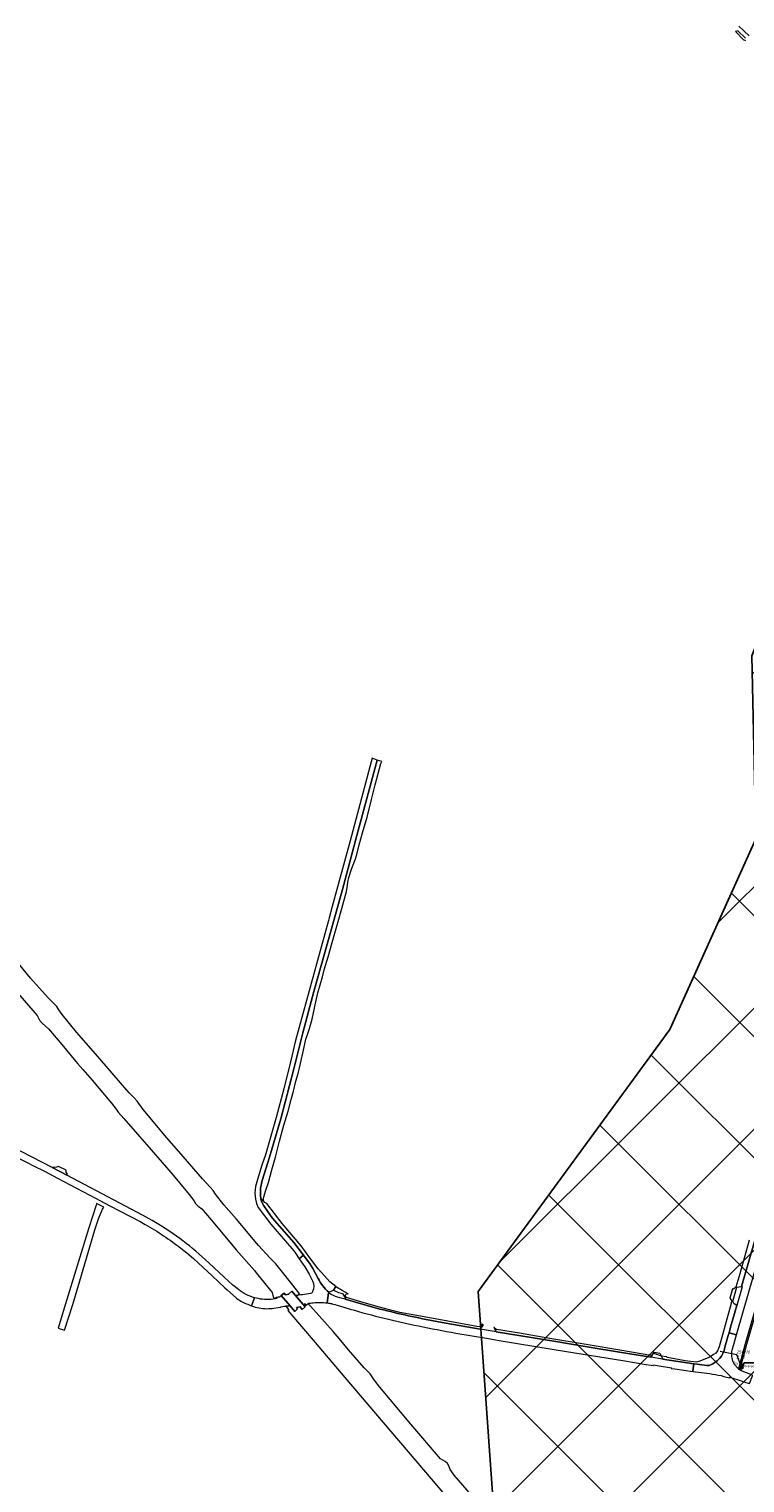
# Model space of a CAD drawing. Extents: x 148869 to 161638, y 453607 to 469810.
# Tile 190 of 256: x 151730 to 152147, y 464079 to 464928. Entities that reach past the tile are written whole.
import ezdxf
from ezdxf.lldxf.tags import DXFTag

# ---------------------------------------------------------------- set-up
doc = ezdxf.new("R2010")
doc.units = 0
doc.header["$PDMODE"] = 32
doc.header["$PDSIZE"] = 2
doc.linetypes.add('RI-VWA', pattern=[11, 5, -3, 0, -3])
doc.layers.get('0').update_dxf_attribs({"linetype": 'CONTINUOUS'})
doc.layers.get('DEFPOINTS').update_dxf_attribs({"linetype": 'CONTINUOUS'})
for name, color, linetype in [('2023', 90, 'CONTINUOUS'), ('2023 hatch', 90, 'CONTINUOUS'), ('B-OI-AANPIJLING', 1, 'CONTINUOUS')]:
    doc.layers.add(name, color=color, linetype=linetype)
for name, color, linetype, lineweight in [('B-OI-RI-DRUKLEIDING-G-niet meenemen', 190, 'RI-PERS', 18), ('B-OI-RI-VWA-BOB-T18', 34, 'CONTINUOUS', 18), ('B-OI-RI-VWA_PUTDEKSELHOOGTE-T25', 34, 'CONTINUOUS', 25), ('B-OI-RI-VWA_PUTNUMMER-T25', 34, 'CONTINUOUS', 25), ('B-OI-RI-VWA_RIOOLPUT-S', 34, 'CONTINUOUS', 25), ('B-OI-RI-VWA_TRANSPORTLEIDING-G', 34, 'RI-VWA', 18), ('B-RO-VH-VERHARDING_ASFALT-GV', 251, 'CONTINUOUS', 18), ('B-RO-VH-VERHARDING_FUNDERING_ZAND-GV', 251, 'CONTINUOUS', 18), ('B-RO-VH-VERHARDING_GESLOTEN-GV', 251, 'CONTINUOUS', 18), ('B-RO-VH-VERHARDING_HALFVERHARDING-GV', 251, 'CONTINUOUS', 18), ('B-RO-VH-VERHARDING_OPEN-GV', 251, 'CONTINUOUS', 18), ('B-RO-VH-VERHARDING_STRAATBAKSTEEN-GV', 251, 'CONTINUOUS', 18)]:
    doc.layers.add(name, color=color, linetype=linetype, lineweight=lineweight)
doc.styles.add('NLCS-ISO-M500-T18_CURSIEF', font='NLCS-ISO.ttf', dxfattribs={"oblique": 15, "height": 0.9})
doc.styles.add('NLCS-ISO-M750-T25_CURSIEF', font='NLCS-ISO.ttf', dxfattribs={"oblique": 15, "height": 1.875})
tags = doc.linetypes.add('RI-PERS', pattern='A,7,-2,["P",Standard,S=1.8,R=0,X=-0.5,Y=-0.9],-2,7,-2,[102,NLCS.SHX,S=1,R=180,X=0,Y=0],-2', length=22).pattern_tags.tags
tags[6] = DXFTag(74, 10)

# ---------------------------------------------------------------- blocks, each defined once
blk = doc.blocks.new('ACMAP_ANN_TEMPLATE_vwa-nap-r')
at = {"color": 0, "linetype": 'ByBlock', "style": 'NLCS-ISO-M500-T18_CURSIEF', "oblique": 15}
blk.add_attdef('vwa-nap-r', (-5.6, 0.2), '', height=1.2, dxfattribs=at)
blk = doc.blocks.new('ACMAP_ANN_TEMPLATE_type knoop')
at = {"layer": 'DEFPOINTS', "style": 'NLCS-ISO-M500-T18_CURSIEF', "oblique": 15}
blk.add_attdef('type_knoop', (0, 0), '', height=1.2, dxfattribs=at)
blk = doc.blocks.new('ACMAP_ANN_TEMPLATE_vwa-puth')
at = {"color": 0, "linetype": 'ByBlock', "style": 'NLCS-ISO-M750-T25_CURSIEF', "oblique": 15}
blk.add_attdef('vwa-puth', (-3, 5), '', height=1.88, dxfattribs=at)
blk = doc.blocks.new('ACMAP_ANN_TEMPLATE_vwa-putnr')
at = {"color": 0, "linetype": 'ByBlock', "style": 'NLCS-ISO-M750-T25_CURSIEF', "oblique": 15}
blk.add_attdef('vaw-putnr', (-3, 7.9), '', height=1.88, dxfattribs=at)

msp = doc.modelspace()

# ---------------------------------------------------------------- hatches: boundary and pattern name
at = {"layer": '2023 hatch'}
h = msp.add_hatch(dxfattribs=at)
h.set_pattern_fill('L45L135', color=256, scale=49.98)
h.set_pattern_definition([(45, (0, 0), (-35.341197, 35.341197), []), (135, (0, 0), (-35.341197, -35.341197), [])])
h.paths.add_polyline_path([(155033.65, 463387.49), (154736.21, 463174.82), (154703.82, 463157.03), (154669.13, 463116.73), (154497.36, 463128.81), (154485.96, 463103.35), (154403, 462810.28), (154029.41, 462913.19), (153921.91, 462926.36), (153533.06, 462959.92), (153521.58, 463046.87), (153065.73, 463131.59), (152840.09, 463157.69), (152602.55, 463321.62), (152457.44, 463373.38), (152283.77, 463566.95), (152230.15, 463641.33), (152156.25, 463699.58), (152012.16, 463887.19), (152009.38, 463939.89), (151991.35, 464191.03), (152103.19, 464343.83), (152153.39, 464455.21), (152151.03, 464561.94), (152249.45, 464811.76), (152130.92, 465032.5), (152332.42, 465169.93), (152738.18, 465252.75), (152947.54, 465152.17), (153150.32, 465023.39), (153302.02, 464886.05), (153728.6, 464650.43), (153874.6, 464567.83), (153954.88, 464501.43), (153988.94, 464472.57), (154027.82, 464422.75), (154193.47, 464138.07), (154280.01, 463968.67), (154339.28, 463993.19), (154494.94, 463873.13), (154622.49, 463821.49), (154755.92, 463721.99), (154868.72, 463597.28)])

# ---------------------------------------------------------------- linework, layer by layer
at = {"layer": '2023', "flags": 128}
msp.add_lwpolyline([(153921.91, 462926.36), (153533.06, 462959.92), (153521.58, 463046.87), (153065.73, 463131.59), (152840.09, 463157.69), (152602.55, 463321.62), (152457.44, 463373.38), (152283.77, 463566.95), (152230.15, 463641.33), (152156.25, 463699.58), (152012.16, 463887.19), (152009.38, 463939.89), (151991.35, 464191.03), (152103.19, 464343.83), (152153.39, 464455.21), (152151.03, 464561.94), (152249.45, 464811.76), (152130.92, 465032.5), (152332.42, 465169.93), (152738.18, 465252.75), (152947.54, 465152.17), (153150.32, 465023.39), (153302.02, 464886.05), (153728.6, 464650.43)], dxfattribs=at)
at = {"layer": 'B-OI-AANPIJLING', "color": 251, "flags": 128}
msp.add_lwpolyline([(152144.91, 464146.86), (152146.27, 464148.2), (152145.64, 464148.63), (152144.91, 464146.86), (152145.74, 464148.56), (152145.85, 464148.49), (152144.91, 464146.86), (152146.06, 464148.35), (152146.17, 464148.27), (152144.91, 464146.86), (152146.59, 464149.37), (152166.36, 464149.37)], dxfattribs=at)
at = {"layer": 'B-OI-RI-DRUKLEIDING-G-niet meenemen'}
for p, q in [((152142.17, 464154.16), (152132.59, 464156.08)), ((152144.91, 464146.86), (152142.17, 464154.16))]:
    msp.add_line(p, q, dxfattribs=at)
at = {"layer": 'B-OI-RI-VWA_RIOOLPUT-S'}
msp.add_point((152144.91, 464146.86), dxfattribs=at)
at = {"layer": 'B-OI-RI-VWA_TRANSPORTLEIDING-G', "color": 251}
msp.add_line((152176.84, 464133.13), (152144.91, 464146.86), dxfattribs=at)
at = {"layer": 'B-RO-VH-VERHARDING_ASFALT-GV', "flags": 128}
for points in [[(152143.36, 464929.3), (152146.37, 464926.6)], [(152146.37, 464926.6), (152149.43, 464923.56)], [(151671.85, 464295.71), (151684.59, 464288.95), (151701.93, 464279.96), (151715.22, 464273.12), (151725.71, 464267.72), (151734.82, 464263.04), (151735.72, 464262.56), (151738.45, 464261.13), (151746.03, 464257.18), (151768.21, 464245.49), (151776.52, 464241.09), (151794.27, 464231.78), (151797.22, 464230.17)], [(151811.54, 464226.06), (151806.17, 464229.55), (151801.38, 464232.5), (151796.13, 464235.35), (151751.61, 464258.89), (151743.07, 464263.36), (151719.22, 464275.68), (151698.97, 464286.06), (151680.22, 464295.86)], [(151818.09, 464216.22), (151821.58, 464213.52), (151825.44, 464210.24), (151836.37, 464200.19), (151843.67, 464193.22), (151844.96, 464192.04), (151850.39, 464187.06), (151850.42, 464187.04), (151851.5, 464186.31)], [(152152.54, 464220.16), (152145.96, 464197.22), (152145.03, 464193.87), (152145.37, 464193.77), (152143.4, 464186.9), (152142.25, 464182.86), (152138.63, 464170.17), (152137.71, 464166.99), (152142.09, 464165.76), (152142.47, 464167.13), (152154.87, 464210.34)], [(151851.57, 464192.11), (151848.31, 464194.8), (151843.36, 464199.46), (151834.27, 464207.8), (151826.67, 464214.57)], [(151898.18, 464198.68), (151895.07, 464204.45), (151893.05, 464207.62), (151891.17, 464210.14), (151889.58, 464212.22), (151887.07, 464210.13), (151888.47, 464208.14), (151890.39, 464205.36), (151892.79, 464201.13), (151894.78, 464197.16)], [(151903.37, 464184.33), (151904.13, 464190.31), (151904.33, 464190.66)], [(151905.76, 464189.29), (151904.13, 464190.31), (151903.37, 464184.33)], [(151860.98, 464187.41), (151859.26, 464182.68)], [(151859.26, 464182.68), (151860.98, 464187.41)], [(151861.45, 464181.97), (151862.6, 464181.72)], [(151871.26, 464181.19), (151872.21, 464181.3), (151874.84, 464181.62), (151876.33, 464181.79), (151876.34, 464182.12), (151878.38, 464182.42), (151879.22, 464182.54), (151881.7, 464182.65), (151876.62, 464188.6), (151875.73, 464187.91), (151873.64, 464187.45), (151873.64, 464187.45), (151873.76, 464187.32), (151874.05, 464186.96), (151873.27, 464186.77), (151870.51, 464186.35)], [(151893.72, 464189.8), (151888.88, 464189.13), (151887.83, 464188.99), (151885.94, 464188.74), (151885.87, 464188.73), (151884.83, 464188.76), (151889.34, 464183.51), (151890.39, 464183.74), (151891.07, 464182.91), (151892.3, 464183.95), (151892.34, 464183.9), (151892.71, 464184.2)], [(151896.07, 464184.52), (151897.45, 464184.58), (151899.04, 464184.59)], [(151906.03, 464183.97), (151905.98, 464183.74), (151907.79, 464183.36), (151910.45, 464182.62), (151916.77, 464180.77)], [(151925.95, 464183.01), (151913.89, 464186.45), (151910.76, 464187.34)], [(151978.39, 464166.79), (151997.41, 464163.52), (152002.57, 464162.67), (152024.96, 464159), (152043.01, 464156.01), (152075.84, 464150.67), (152089.39, 464148.45), (152092.27, 464147.99), (152093.5, 464147.76), (152093.58, 464148.16), (152095.71, 464147.83), (152104.12, 464146.53), (152104.06, 464146.12), (152104.18, 464146.12), (152106.01, 464145.84), (152116.62, 464144.39), (152116.67, 464144.78), (152117.19, 464148.9), (152098.9, 464151.63), (152092.13, 464152.64), (152092.1, 464152.64), (152075, 464155.46), (152055.04, 464158.76), (152035.54, 464161.96), (152001.87, 464167.47), (151992.61, 464169.01), (151972.61, 464172.55), (151958.95, 464175.15)], [(152139.58, 464156.85), (152142.09, 464165.76), (152137.71, 464166.99), (152137.21, 464165.26), (152135.26, 464158.48)], [(152126.06, 464147.93), (152124.85, 464147.85), (152119.04, 464148.65), (152117.19, 464148.9), (152116.67, 464144.78), (152116.62, 464144.39), (152124.82, 464143.33)], [(152143.18, 464145.98), (152143.08, 464146.06), (152142.7, 464146.47), (152141.02, 464148.31), (152140.31, 464149.55)], [(152137.9, 464140.62), (152138, 464141.01), (152139.84, 464140.43), (152143.53, 464139.25), (152147.56, 464137.97), (152149.66, 464137.27), (152151.33, 464141.75), (152151.48, 464142.16), (152147.88, 464143.48), (152147.31, 464143.72), (152144.94, 464144.73), (152144.05, 464145.36), (152143.18, 464145.98)]]:
    msp.add_lwpolyline(points, dxfattribs=at)
for points in [[(151864.42, 464247.43), (151864.54, 464251.23), (151865.39, 464255.79), (151869.81, 464269.45), (151876.41, 464291.75), (151883.92, 464320.97), (151889.24, 464341.89), (151895.65, 464366.13), (151904.18, 464396.33), (151912.2, 464425.59), (151920.58, 464456.99), (151927.9, 464483.69), (151932.55, 464501.1), (151929.67, 464502.12), (151929.09, 464500), (151916.71, 464453.88), (151906.3, 464415.56), (151904.51, 464409.01), (151904.07, 464407.39), (151884.81, 464337.5), (151881.96, 464324.93), (151877.99, 464309.33), (151873.63, 464292.55), (151867.32, 464270.7), (151865.25, 464264.67), (151862.64, 464256.36), (151861.53, 464252.25), (151861.19, 464248.39), (151861.47, 464244.94), (151862.07, 464242.45), (151863.02, 464240.08), (151866.8, 464235.23), (151870.57, 464230.38), (151883.93, 464214.7), (151884.83, 464213.32), (151887.07, 464210.13), (151889.58, 464212.22), (151883.93, 464219.62), (151878.46, 464225.9), (151871.28, 464233.96), (151868.49, 464237.96), (151866.49, 464241.07), (151865.29, 464243.11), (151864.63, 464244.8)], [(151767.88, 464227), (151770.03, 464233.48), (151772.25, 464239.01), (151772.27, 464239.06), (151773.14, 464240.27), (151768.88, 464242.45), (151768.83, 464242.25), (151768.57, 464241.42), (151764.39, 464228.15), (151750.77, 464183.73), (151746.52, 464169.56), (151750.21, 464168.45), (151754.94, 464183.41), (151759.05, 464197.24)]]:
    msp.add_lwpolyline(points, close=True, dxfattribs=at)
at = {"layer": 'B-RO-VH-VERHARDING_ASFALT-GV'}
for points in [[(151797.22, 464230.17, -0.037675), (151818.09, 464216.22)], [(151826.67, 464214.57, 0.022871), (151811.54, 464226.06)], [(151904.33, 464190.66, -0.114542), (151898.18, 464198.68)], [(151860.98, 464187.41, -0.092706), (151851.57, 464192.11)], [(151894.88, 464190.94, -0.277946), (151893.72, 464189.8)], [(151894.78, 464197.16, -0.217224), (151894.88, 464190.94)], [(151851.5, 464186.31, 0.038844), (151857.86, 464183.21)], [(151857.86, 464183.21, 0.007805), (151859.26, 464182.68)], [(151859.26, 464182.68, 0.012376), (151861.45, 464181.97)], [(151870.51, 464186.35, -0.0842), (151860.98, 464187.41)], [(151862.6, 464181.72, 0.096521), (151871.26, 464181.19)], [(151892.71, 464184.2, -0.018707), (151896.07, 464184.52)], [(151899.04, 464184.59, -0.024058), (151903.37, 464184.33)], [(151903.37, 464184.33, -0.014983), (151906.03, 464183.97)], [(151910.76, 464187.34, -0.06184), (151905.76, 464189.29)], [(151958.95, 464175.15, -0.019731), (151925.95, 464183.01)], [(151916.77, 464180.77, 0.022587), (151956.57, 464170.93)], [(151956.57, 464170.93, 0.008198), (151978.39, 464166.79)], [(152135.26, 464158.48, -0.286816), (152126.06, 464147.93)], [(152140.31, 464149.55, -0.170208), (152139.58, 464156.85)], [(152124.82, 464143.33, -0.044723), (152137.9, 464140.62)]]:
    msp.add_lwpolyline(points, format="xyb", dxfattribs=at)
at = {"layer": 'B-RO-VH-VERHARDING_FUNDERING_ZAND-GV', "flags": 128}
msp.add_lwpolyline([(152227.3, 464432.04), (152226.32, 464432.22), (152225.6, 464429.61), (152223.94, 464423.64), (152223.89, 464423.48), (152211.43, 464381.27), (152200.27, 464343.65), (152173.28, 464250.45), (152168.24, 464233.31), (152162.48, 464213.48), (152147.18, 464160.4), (152143.18, 464145.98), (152144.05, 464145.36), (152148.17, 464160.22), (152163.47, 464213.3), (152169.23, 464233.13), (152174.27, 464250.28), (152201.25, 464343.47), (152212.42, 464381.09), (152224.88, 464423.3), (152224.93, 464423.46), (152226.58, 464429.43)], close=True, dxfattribs=at)
at = {"layer": 'B-RO-VH-VERHARDING_GESLOTEN-GV', "flags": 128}
for points in [[(152147.39, 464922.2), (152142.81, 464926.58), (152141.51, 464926.05), (152146.03, 464921.39), (152147.28, 464920.91)], [(151866.25, 464243.97), (151864.63, 464244.8)], [(151864.63, 464244.8), (151865.29, 464243.11)], [(151865.29, 464243.11), (151866.49, 464241.07)], [(151866.93, 464243.01), (151866.25, 464243.97)], [(151866.49, 464241.07), (151868.49, 464237.96)], [(151868.14, 464242.38), (151866.93, 464243.01)], [(151877.16, 464230.64), (151868.14, 464242.38)], [(151868.49, 464237.96), (151871.28, 464233.96)], [(151871.28, 464233.96), (151878.46, 464225.9)], [(151888.23, 464217.61), (151877.16, 464230.64)], [(151878.46, 464225.9), (151883.93, 464219.62)], [(151883.93, 464219.62), (151889.58, 464212.22)], [(151893.18, 464210.67), (151888.23, 464217.61)], [(152149.53, 464220.9), (152144.04, 464201.25), (152141.77, 464193.46), (152142.34, 464193.55), (152145.03, 464193.87), (152145.96, 464197.22), (152152.54, 464220.16)], [(151889.58, 464212.22), (151891.17, 464210.14)], [(151891.17, 464210.14), (151893.05, 464207.62)], [(151893.05, 464207.62), (151895.07, 464204.45)], [(151898.11, 464204.29), (151893.18, 464210.67)], [(151895.07, 464204.45), (151898.18, 464198.68)], [(151901.75, 464200.06), (151898.11, 464204.29)], [(151905, 464196.61), (151901.75, 464200.06)], [(151904.33, 464190.66), (151907.11, 464191.86)], [(151908.39, 464193.96), (151905, 464196.61)], [(151914.23, 464189.49), (151915.58, 464189.67), (151912.19, 464191.61), (151908.82, 464193.62), (151908.39, 464193.96), (151907.11, 464191.86), (151910.01, 464190.52), (151912.3, 464189.83), (151914, 464186.84), (151913.89, 464186.45), (151925.95, 464183.01)], [(151907.11, 464191.86), (151908.39, 464193.96)], [(152135.26, 464158.48), (152137.21, 464165.26), (152137.71, 464166.99), (152138.63, 464170.17), (152142.25, 464182.86), (152141.86, 464182.97), (152140.49, 464184.04), (152139.93, 464185.13), (152142.34, 464193.55), (152141.77, 464193.46), (152140.4, 464192.29), (152139.74, 464192.48), (152138.22, 464187.11), (152138.42, 464187.02), (152139.19, 464185.85), (152138.92, 464184.1), (152131.98, 464158.76), (152131.01, 464156.4), (152130.04, 464155.04)], [(151958.95, 464175.15), (151972.61, 464172.55), (151992.61, 464169.01), (151994.37, 464171.21), (151994.48, 464171.59), (151994.09, 464171.69), (151993.32, 464171.82), (151993.53, 464171.13), (151992.23, 464170.4), (151990.59, 464170.5), (151964.19, 464175.51), (151954.5, 464177.17), (151945.79, 464178.72), (151935.32, 464181.51), (151923.48, 464184.72), (151914.6, 464187.55)], [(152118.57, 464149.83), (152112.21, 464150.5), (152101.88, 464152.41), (152101.45, 464152.72), (152101.44, 464152.91), (152098.18, 464153.38), (152098.16, 464153.39), (152098.46, 464152.9), (152098.97, 464152), (152098.9, 464151.63), (152117.19, 464148.9), (152119.04, 464148.65), (152124.85, 464147.85), (152126.06, 464147.93)]]:
    msp.add_lwpolyline(points, dxfattribs=at)
for points in [[(151866.25, 464243.97), (151866.3, 464245.43), (151867.48, 464249.49), (151869.17, 464254.67), (151871.16, 464261.93), (151873.17, 464269.44), (151875.47, 464278.75), (151878.03, 464288.02), (151880.59, 464296.28), (151882.36, 464303.01), (151883.69, 464307.9), (151885.17, 464313.72), (151886.48, 464318.18), (151887.82, 464324.06), (151889.48, 464331.79), (151890.93, 464338.14), (151891.79, 464341), (151892.99, 464344.53), (151894.51, 464349.81), (151896.1, 464357.32), (151896.65, 464359.99), (151897.99, 464365.3), (151900.65, 464374.52), (151901.57, 464378.7), (151903.85, 464386.22), (151906.2, 464394.64), (151909.47, 464405.46), (151911.92, 464414.47), (151914.53, 464424.45), (151915.3, 464428.06), (151915.4, 464429.78), (151916.05, 464432.48), (151917.62, 464437.35), (151918.45, 464440.01), (151919.96, 464443.54), (151920.64, 464445.88), (151921.98, 464451.59), (151923.87, 464458.64), (151926.69, 464467.81), (151929.23, 464478.02), (151931.32, 464486.71), (151934.64, 464499.07), (151935.25, 464500.29), (151932.55, 464501.1), (151927.9, 464483.69), (151920.58, 464456.99), (151912.2, 464425.59), (151904.18, 464396.33), (151895.65, 464366.13), (151889.24, 464341.89), (151883.92, 464320.97), (151876.41, 464291.75), (151869.81, 464269.45), (151865.39, 464255.79), (151864.54, 464251.23), (151864.42, 464247.43), (151864.63, 464244.8)], [(151881.7, 464182.65), (151884.44, 464179.43), (151886.09, 464180.82), (151885.42, 464181.63), (151887.54, 464182), (151888.72, 464180.48), (151890.6, 464182.03), (151889.34, 464183.51), (151884.83, 464188.76), (151882.78, 464191.16), (151881.01, 464189.64), (151881.18, 464189.42), (151879.06, 464189.14), (151878.34, 464189.98), (151876.62, 464188.6)], [(152093.57, 464155.08), (152093.55, 464155.08), (152093.47, 464155.09), (152092.9, 464154.02), (152092.15, 464153.65), (152075.25, 464156.52), (152054.44, 464160.08), (152031.99, 464163.77), (152015.57, 464166.63), (152002.06, 464168.9), (152001.04, 464169.51), (152000.86, 464169.92), (152000.57, 464169.99), (152001.34, 464168.45), (152001.87, 464167.47), (152035.54, 464161.96), (152055.04, 464158.76), (152075, 464155.46), (152092.1, 464152.64), (152092.17, 464153.03), (152092.87, 464153.72), (152093.5, 464154.84)]]:
    msp.add_lwpolyline(points, close=True, dxfattribs=at)
at = {"layer": 'B-RO-VH-VERHARDING_GESLOTEN-GV'}
for points in [[(151898.18, 464198.68, 0.114542), (151904.33, 464190.66)], [(151914.6, 464187.55, -0.356677), (151914.23, 464189.49)], [(151925.95, 464183.01, 0.019731), (151958.95, 464175.15)], [(152126.06, 464147.93, 0.286816), (152135.26, 464158.48)], [(152130.04, 464155.04, -0.090809), (152118.57, 464149.83)]]:
    msp.add_lwpolyline(points, format="xyb", dxfattribs=at)
at = {"layer": 'B-RO-VH-VERHARDING_HALFVERHARDING-GV', "flags": 128}
for points in [[(151693.89, 464398.49), (151734.17, 464351.95), (151735.61, 464349.27), (151737.11, 464347.48), (151739.05, 464345.91), (151740.78, 464344.28), (151747.69, 464336.2), (151757.73, 464323.94), (151760.95, 464320.62), (151766.39, 464314.27), (151777.59, 464300.87), (151780.21, 464297.49), (151781.43, 464295.55), (151784.81, 464291.87), (151800.71, 464273.73), (151813.56, 464258.86), (151822.83, 464247.66), (151825.66, 464244.05), (151826.62, 464242.26), (151828.2, 464240.86), (151830.3, 464239.18), (151837.76, 464230.36), (151850.28, 464215.29), (151861.01, 464203.35), (151861.89, 464201.85), (151871.31, 464190.5), (151871.78, 464187.94), (151872.17, 464187.13), (151873.64, 464187.45), (151875.73, 464187.91), (151876.62, 464188.6), (151878.34, 464189.98), (151879.06, 464189.14), (151881.18, 464189.42), (151881.01, 464189.64), (151882.78, 464191.16), (151884.83, 464188.76), (151885.87, 464188.73), (151887.2, 464189.63), (151886.28, 464190.98), (151877.32, 464202.38), (151873.34, 464207.24), (151870.06, 464210.47), (151863.38, 464217.76), (151850.42, 464233.17), (151843.18, 464241.54), (151838.25, 464247.83), (151836.92, 464249.88), (151835.15, 464251.94), (151830.61, 464256.67), (151816.76, 464272.61), (151809.92, 464280.62), (151796.08, 464297.24), (151792.54, 464302.01), (151790.85, 464304.03), (151787.97, 464306.87), (151783.95, 464311.34), (151769.69, 464328.03), (151757.26, 464342.35), (151748.85, 464352.65), (151746.83, 464355.36), (151745.68, 464357.22), (151740.57, 464362.3), (151730.42, 464373.87), (151721.8, 464384.33)], [(152002.78, 464054.71), (151977.36, 464083.92), (151974.99, 464087.13), (151974.22, 464089.27), (151973.48, 464090.66), (151972.26, 464091.83), (151969.51, 464093.41), (151952.16, 464113.65), (151934.02, 464135.28), (151930.84, 464139.38), (151928.5, 464143.05), (151924.9, 464146.5), (151915.73, 464157.06), (151910.39, 464163.62), (151906.85, 464167.74), (151893.57, 464182.51), (151892.34, 464183.9), (151892.3, 464183.95), (151891.07, 464182.91), (151890.39, 464183.74), (151889.34, 464183.51), (151890.6, 464182.03), (151888.72, 464180.48), (151887.54, 464182), (151885.42, 464181.63), (151886.09, 464180.82), (151884.44, 464179.43), (151881.7, 464182.65), (151879.22, 464182.54), (151880.09, 464181.52), (151881.06, 464180.34), (151880.5, 464179.92), (151896.26, 464161.29), (151913.59, 464140.81), (151977.49, 464065.99)]]:
    msp.add_lwpolyline(points, dxfattribs=at)
at = {"layer": 'B-RO-VH-VERHARDING_OPEN-GV', "flags": 128}
msp.add_lwpolyline([(152097.92, 464154.19), (152097.35, 464154.76), (152094.08, 464155.5), (152093.69, 464155.5), (152093.47, 464155.09), (152093.55, 464155.08), (152093.57, 464155.08), (152094.74, 464154.65), (152098.16, 464153.39)], close=True, dxfattribs=at)
at = {"layer": 'B-RO-VH-VERHARDING_STRAATBAKSTEEN-GV', "flags": 128}
msp.add_lwpolyline([(151751.11, 464261.81), (151746.76, 464264.04), (151745.49, 464263.52), (151744.34, 464263.35), (151743.07, 464263.36), (151751.61, 464258.89), (151751.9, 464259.41), (151751.07, 464260.71)], close=True, dxfattribs=at)

# ---------------------------------------------------------------- block references
at = {"layer": 'B-OI-RI-VWA-BOB-T18', "color": 251, "rotation": 336.732143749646}
msp.add_blockref('ACMAP_ANN_TEMPLATE_vwa-nap-r', (152144.91, 464146.86), dxfattribs=at).add_auto_attribs({'vwa-nap-r': '1.50'})
at = {"layer": 'B-OI-RI-VWA_PUTDEKSELHOOGTE-T25', "color": 251}
msp.add_blockref('ACMAP_ANN_TEMPLATE_vwa-puth', (152144.91, 464146.86), dxfattribs=at).add_auto_attribs({'vwa-puth': '2.70'})
at = {"layer": 'B-OI-RI-VWA_PUTNUMMER-T25', "color": 251}
msp.add_blockref('ACMAP_ANN_TEMPLATE_vwa-putnr', (152144.91, 464146.86), dxfattribs=at).add_auto_attribs({'vaw-putnr': '250110'})
at = {"layer": 'DEFPOINTS'}
msp.add_blockref('ACMAP_ANN_TEMPLATE_type knoop', (152144.91, 464146.86), dxfattribs=at).add_auto_attribs({'type_knoop': 'ontvangput drukriolering'})

doc.saveas('drawing.dxf')
